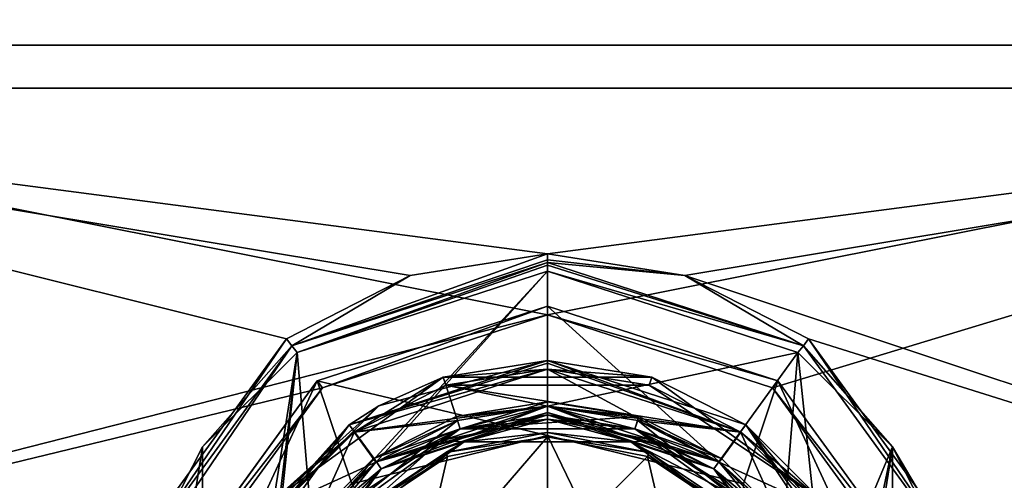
# Model space of a CAD drawing. Header units: millimetres. Extents: x -155 to 35, y -46 to 35.
# Tile 8 of 107: x -132 to -110, y 5 to 16. Entities that reach past the tile are written whole.
import ezdxf

# ---------------------------------------------------------------- set-up
doc = ezdxf.new("R2010")
doc.units = ezdxf.units.MM
doc.header["$LTSCALE"] = 65.185185
for name, color, linetype in [('101', 7, 'CONTINUOUS'), ('102', 7, 'CONTINUOUS'), ('103', 7, 'CONTINUOUS'), ('104', 7, 'CONTINUOUS'), ('105', 7, 'CONTINUOUS'), ('106', 7, 'CONTINUOUS'), ('107', 7, 'CONTINUOUS'), ('108', 7, 'CONTINUOUS'), ('109', 7, 'CONTINUOUS'), ('110', 7, 'CONTINUOUS'), ('119', 7, 'CONTINUOUS'), ('121', 7, 'CONTINUOUS'), ('123', 7, 'CONTINUOUS'), ('43', 7, 'CONTINUOUS'), ('44', 7, 'CONTINUOUS'), ('45', 7, 'CONTINUOUS'), ('46', 7, 'CONTINUOUS'), ('48', 7, 'CONTINUOUS'), ('49', 7, 'CONTINUOUS'), ('50', 7, 'CONTINUOUS'), ('51', 7, 'CONTINUOUS'), ('52', 7, 'CONTINUOUS'), ('53', 7, 'CONTINUOUS'), ('54', 7, 'CONTINUOUS'), ('56', 7, 'CONTINUOUS'), ('57', 7, 'CONTINUOUS'), ('59', 7, 'CONTINUOUS'), ('61', 7, 'CONTINUOUS'), ('79', 7, 'CONTINUOUS'), ('81', 7, 'CONTINUOUS'), ('82', 7, 'CONTINUOUS'), ('84', 7, 'CONTINUOUS'), ('85', 7, 'CONTINUOUS'), ('86', 7, 'CONTINUOUS'), ('87', 7, 'CONTINUOUS'), ('88', 7, 'CONTINUOUS'), ('89', 7, 'CONTINUOUS'), ('90', 7, 'CONTINUOUS'), ('91', 7, 'CONTINUOUS'), ('92', 7, 'CONTINUOUS'), ('98', 7, 'CONTINUOUS'), ('99', 7, 'CONTINUOUS')]:
    doc.layers.add(name, color=color, linetype=linetype)

msp = doc.modelspace()

# ---------------------------------------------------------------- linework, layer by layer
at = {"layer": '101', "linetype": 'CONTINUOUS'}
for points in [[(-120, 10.2, -2), (-116.845, 9.7, -2), (-120, 10.059, -2.059), (-120, 10.2, -2)], [(-116.845, 9.7, -2), (-120, 10, -2.2), (-120, 10.059, -2.059), (-116.845, 9.7, -2)], [(-120, 10, -2.2), (-116.845, 9.7, -2), (-114.122, 8.09, -2.2), (-120, 10, -2.2)], [(-116.845, 9.7, -2), (-114.003, 8.251, -2), (-114.122, 8.09, -2.2), (-116.845, 9.7, -2)], [(-114.003, 8.251, -2), (-110.489, 3.09, -2.2), (-114.122, 8.09, -2.2), (-114.003, 8.251, -2)], [(-114.003, 8.251, -2), (-110.299, 3.151, -2), (-110.489, 3.09, -2.2), (-114.003, 8.251, -2)]]:
    msp.add_3dface(points, dxfattribs=at)
at = {"layer": '102', "linetype": 'CONTINUOUS'}
for points in [[(-123.155, 9.7, -2), (-120, 10.2, -2), (-125.878, 8.09, -2.2), (-123.155, 9.7, -2)], [(-125.878, 8.09, -2.2), (-120, 10.2, -2), (-120, 10.059, -2.059), (-125.878, 8.09, -2.2)], [(-120, 10, -2.2), (-125.878, 8.09, -2.2), (-120, 10.059, -2.059), (-120, 10, -2.2)], [(-125.997, 8.251, -2), (-123.155, 9.7, -2), (-125.878, 8.09, -2.2), (-125.997, 8.251, -2)], [(-129.701, 3.151, -2), (-125.997, 8.251, -2), (-129.511, 3.09, -2.2), (-129.701, 3.151, -2)], [(-125.997, 8.251, -2), (-125.878, 8.09, -2.2), (-129.511, 3.09, -2.2), (-125.997, 8.251, -2)]]:
    msp.add_3dface(points, dxfattribs=at)
at = {"layer": '103', "linetype": 'CONTINUOUS'}
for points in [[(-120, 7.75, -4.05), (-124.555, 6.27, -4.05), (-120, 7.691, -4.191), (-120, 7.75, -4.05)], [(-124.555, 6.27, -4.05), (-120, 7.55, -4.25), (-120, 7.691, -4.191), (-124.555, 6.27, -4.05)], [(-124.432, 6.112, -4.25), (-120, 7.55, -4.25), (-124.555, 6.27, -4.05), (-124.432, 6.112, -4.25)], [(-126.106, 4.441, -4.25), (-124.555, 6.27, -4.05), (-127.371, 2.395, -4.05), (-126.106, 4.441, -4.25)], [(-126.106, 4.441, -4.25), (-124.432, 6.112, -4.25), (-124.555, 6.27, -4.05), (-126.106, 4.441, -4.25)]]:
    msp.add_3dface(points, dxfattribs=at)
at = {"layer": '104', "linetype": 'CONTINUOUS'}
for points in [[(-120, 7.75, -4.05), (-115.568, 6.112, -4.25), (-115.445, 6.27, -4.05), (-120, 7.75, -4.05)], [(-115.568, 6.112, -4.25), (-120, 7.75, -4.05), (-120, 7.691, -4.191), (-115.568, 6.112, -4.25)], [(-120, 7.55, -4.25), (-115.568, 6.112, -4.25), (-120, 7.691, -4.191), (-120, 7.55, -4.25)], [(-115.568, 6.112, -4.25), (-113.894, 4.441, -4.25), (-115.445, 6.27, -4.05), (-115.568, 6.112, -4.25)], [(-113.894, 4.441, -4.25), (-112.82, 2.335, -4.25), (-115.445, 6.27, -4.05), (-113.894, 4.441, -4.25)], [(-112.82, 2.335, -4.25), (-112.629, 2.395, -4.05), (-115.445, 6.27, -4.05), (-112.82, 2.335, -4.25)]]:
    msp.add_3dface(points, dxfattribs=at)
at = {"layer": '105', "linetype": 'CONTINUOUS'}
for points in [[(-120, 6.7, -4.25), (-123.933, 5.424, -4.25), (-120, 6.559, -4.309), (-120, 6.7, -4.25)], [(-123.933, 5.424, -4.25), (-120, 6.5, -4.45), (-120, 6.559, -4.309), (-123.933, 5.424, -4.25)], [(-123.821, 5.259, -4.45), (-120, 6.5, -4.45), (-123.933, 5.424, -4.25), (-123.821, 5.259, -4.45)], [(-126.182, 2.009, -4.45), (-123.821, 5.259, -4.45), (-126.371, 2.072, -4.25), (-126.182, 2.009, -4.45)], [(-123.821, 5.259, -4.45), (-125.418, 3.941, -4.25), (-126.371, 2.072, -4.25), (-123.821, 5.259, -4.45)], [(-123.821, 5.259, -4.45), (-123.933, 5.424, -4.25), (-125.418, 3.941, -4.25), (-123.821, 5.259, -4.45)]]:
    msp.add_3dface(points, dxfattribs=at)
at = {"layer": '106', "linetype": 'CONTINUOUS'}
for points in [[(-116.067, 5.424, -4.25), (-120, 6.7, -4.25), (-116.179, 5.259, -4.45), (-116.067, 5.424, -4.25)], [(-116.179, 5.259, -4.45), (-120, 6.7, -4.25), (-120, 6.559, -4.309), (-116.179, 5.259, -4.45)], [(-120, 6.5, -4.45), (-116.179, 5.259, -4.45), (-120, 6.559, -4.309), (-120, 6.5, -4.45)], [(-114.582, 3.941, -4.25), (-116.067, 5.424, -4.25), (-116.179, 5.259, -4.45), (-114.582, 3.941, -4.25)], [(-114.582, 3.941, -4.25), (-116.179, 5.259, -4.45), (-113.818, 2.009, -4.45), (-114.582, 3.941, -4.25)]]:
    msp.add_3dface(points, dxfattribs=at)
at = {"layer": '107', "linetype": 'CONTINUOUS'}
for points in [[(-123.933, 5.424, -6), (-120, 6.7, -6), (-123.821, 5.259, -5.8), (-123.933, 5.424, -6)], [(-123.821, 5.259, -5.8), (-120, 6.7, -6), (-120, 6.559, -5.941), (-123.821, 5.259, -5.8)], [(-120, 6.5, -5.8), (-123.821, 5.259, -5.8), (-120, 6.559, -5.941), (-120, 6.5, -5.8)], [(-125.418, 3.941, -6), (-123.821, 5.259, -5.8), (-126.182, 2.009, -5.8), (-125.418, 3.941, -6)], [(-125.418, 3.941, -6), (-123.933, 5.424, -6), (-123.821, 5.259, -5.8), (-125.418, 3.941, -6)]]:
    msp.add_3dface(points, dxfattribs=at)
at = {"layer": '108', "linetype": 'CONTINUOUS'}
for points in [[(-120, 6.7, -6), (-116.067, 5.424, -6), (-120, 6.559, -5.941), (-120, 6.7, -6)], [(-116.067, 5.424, -6), (-120, 6.5, -5.8), (-120, 6.559, -5.941), (-116.067, 5.424, -6)], [(-120, 6.5, -5.8), (-116.067, 5.424, -6), (-116.179, 5.259, -5.8), (-120, 6.5, -5.8)], [(-116.067, 5.424, -6), (-114.582, 3.941, -6), (-116.179, 5.259, -5.8), (-116.067, 5.424, -6)], [(-114.582, 3.941, -6), (-113.629, 2.072, -6), (-116.179, 5.259, -5.8), (-114.582, 3.941, -6)], [(-113.629, 2.072, -6), (-113.818, 2.009, -5.8), (-116.179, 5.259, -5.8), (-113.629, 2.072, -6)]]:
    msp.add_3dface(points, dxfattribs=at)
at = {"layer": '109', "linetype": 'CONTINUOUS'}
for points in [[(-125.878, 8.09, -5.8), (-120, 10, -5.8), (-125.754, 7.933, -6), (-125.878, 8.09, -5.8)], [(-125.754, 7.933, -6), (-120, 10, -5.8), (-120, 9.941, -5.941), (-125.754, 7.933, -6)], [(-120, 9.8, -6), (-125.754, 7.933, -6), (-120, 9.941, -5.941), (-120, 9.8, -6)], [(-129.511, 3.09, -5.8), (-125.878, 8.09, -5.8), (-129.32, 3.031, -6), (-129.511, 3.09, -5.8)], [(-125.878, 8.09, -5.8), (-127.926, 5.764, -6), (-129.32, 3.031, -6), (-125.878, 8.09, -5.8)], [(-125.878, 8.09, -5.8), (-125.754, 7.933, -6), (-127.926, 5.764, -6), (-125.878, 8.09, -5.8)]]:
    msp.add_3dface(points, dxfattribs=at)
at = {"layer": '110', "linetype": 'CONTINUOUS'}
for points in [[(-120, 10, -5.8), (-114.122, 8.09, -5.8), (-120, 9.941, -5.941), (-120, 10, -5.8)], [(-114.122, 8.09, -5.8), (-120, 9.8, -6), (-120, 9.941, -5.941), (-114.122, 8.09, -5.8)], [(-114.246, 7.933, -6), (-120, 9.8, -6), (-114.122, 8.09, -5.8), (-114.246, 7.933, -6)], [(-112.074, 5.764, -6), (-114.246, 7.933, -6), (-114.122, 8.09, -5.8), (-112.074, 5.764, -6)], [(-112.074, 5.764, -6), (-114.122, 8.09, -5.8), (-110.489, 3.09, -5.8), (-112.074, 5.764, -6)], [(-110.68, 3.031, -6), (-112.074, 5.764, -6), (-110.489, 3.09, -5.8), (-110.68, 3.031, -6)]]:
    msp.add_3dface(points, dxfattribs=at)
at = {"layer": '119', "linetype": 'CONTINUOUS'}
for points in [[(-122.009, 6.182, -1.55), (-122.072, 6.371, -1.75), (-120, 6.7, -1.75), (-122.009, 6.182, -1.55)], [(-117.991, 6.182, -1.55), (-122.009, 6.182, -1.55), (-120, 6.7, -1.75), (-117.991, 6.182, -1.55)], [(-117.991, 6.182, -1.55), (-120, 6.7, -1.75), (-117.928, 6.371, -1.75), (-117.991, 6.182, -1.55)], [(-122.009, 6.182, -1.55), (-125.259, 3.821, -1.55), (-122.072, 6.371, -1.75), (-122.009, 6.182, -1.55)], [(-125.259, 3.821, -1.55), (-123.941, 5.418, -1.75), (-122.072, 6.371, -1.75), (-125.259, 3.821, -1.55)], [(-117.991, 6.182, -1.55), (-117.928, 6.371, -1.75), (-116.059, 5.418, -1.75), (-117.991, 6.182, -1.55)], [(-114.741, 3.821, -1.55), (-117.991, 6.182, -1.55), (-116.059, 5.418, -1.75), (-114.741, 3.821, -1.55)], [(-125.259, 3.821, -1.55), (-125.424, 3.933, -1.75), (-123.941, 5.418, -1.75), (-125.259, 3.821, -1.55)], [(-114.741, 3.821, -1.55), (-116.059, 5.418, -1.75), (-114.576, 3.933, -1.75), (-114.741, 3.821, -1.55)]]:
    msp.add_3dface(points, dxfattribs=at)
at = {"layer": '121', "linetype": 'CONTINUOUS'}
for points in [[(-122.395, 7.371, -1.95), (-117.605, 7.371, -1.95), (-120, 7.55, -1.75), (-122.395, 7.371, -1.95)], [(-122.395, 7.371, -1.95), (-120, 7.55, -1.75), (-122.335, 7.18, -1.75), (-122.395, 7.371, -1.95)], [(-117.605, 7.371, -1.95), (-117.665, 7.18, -1.75), (-120, 7.55, -1.75), (-117.605, 7.371, -1.95)], [(-126.27, 4.555, -1.95), (-122.395, 7.371, -1.95), (-124.441, 6.106, -1.75), (-126.27, 4.555, -1.95)], [(-122.395, 7.371, -1.95), (-122.335, 7.18, -1.75), (-124.441, 6.106, -1.75), (-122.395, 7.371, -1.95)], [(-117.605, 7.371, -1.95), (-113.73, 4.555, -1.95), (-117.665, 7.18, -1.75), (-117.605, 7.371, -1.95)], [(-113.73, 4.555, -1.95), (-115.559, 6.106, -1.75), (-117.665, 7.18, -1.75), (-113.73, 4.555, -1.95)], [(-126.27, 4.555, -1.95), (-124.441, 6.106, -1.75), (-126.112, 4.432, -1.75), (-126.27, 4.555, -1.95)], [(-113.73, 4.555, -1.95), (-113.888, 4.432, -1.75), (-115.559, 6.106, -1.75), (-113.73, 4.555, -1.95)]]:
    msp.add_3dface(points, dxfattribs=at)
at = {"layer": '123', "linetype": 'CONTINUOUS'}
for points in [[(-120, 6.8), (-122.101, 6.467), (-120, 6.7), (-120, 6.8)], [(-117.899, 6.467), (-120, 6.8), (-120, 6.7), (-117.899, 6.467)], [(-122.101, 6.467), (-122.072, 6.371), (-120, 6.7), (-122.101, 6.467)], [(-117.899, 6.467), (-120, 6.7), (-117.928, 6.371), (-117.899, 6.467)], [(-122.101, 6.467), (-123.997, 5.501), (-122.072, 6.371), (-122.101, 6.467)], [(-123.997, 5.501), (-123.941, 5.418), (-122.072, 6.371), (-123.997, 5.501)], [(-116.003, 5.501), (-117.899, 6.467), (-117.928, 6.371), (-116.003, 5.501)], [(-116.003, 5.501), (-117.928, 6.371), (-116.059, 5.418), (-116.003, 5.501)], [(-123.997, 5.501), (-125.501, 3.997), (-123.941, 5.418), (-123.997, 5.501)], [(-114.499, 3.997), (-116.003, 5.501), (-116.059, 5.418), (-114.499, 3.997)], [(-125.501, 3.997), (-125.424, 3.933), (-123.941, 5.418), (-125.501, 3.997)], [(-114.499, 3.997), (-116.059, 5.418), (-114.576, 3.933), (-114.499, 3.997)]]:
    msp.add_3dface(points, dxfattribs=at)
at = {"layer": '43', "color": 7, "linetype": 'CONTINUOUS', "true_color": 0xe0f2ff}
for points in [[(-120, 9, 115), (-125.289, 7.282, 0.2), (-125.29, 7.281, 115), (-120, 9, 115)], [(-120, 9, 0.2), (-125.289, 7.282, 0.2), (-120, 9, 115), (-120, 9, 0.2)], [(-125.29, 7.281, 115), (-128.559, 2.782, 0.2), (-128.56, 2.781, 115), (-125.29, 7.281, 115)], [(-125.289, 7.282, 0.2), (-128.559, 2.782, 0.2), (-125.29, 7.281, 115), (-125.289, 7.282, 0.2)]]:
    msp.add_3dface(points, dxfattribs=at)
at = {"layer": '44', "color": 7, "linetype": 'CONTINUOUS', "true_color": 0xe0f2ff}
for points in [[(-120, 9, 0.2), (-120, 9, 115), (-114.71, 7.281, 115), (-120, 9, 0.2)], [(-120, 9, 0.2), (-114.71, 7.281, 115), (-114.71, 7.281, 0.2), (-120, 9, 0.2)], [(-114.71, 7.281, 115), (-111.44, 2.781, 115), (-114.71, 7.281, 0.2), (-114.71, 7.281, 115)], [(-114.71, 7.281, 0.2), (-111.44, 2.781, 115), (-111.44, 2.781, 0.2), (-114.71, 7.281, 0.2)]]:
    msp.add_3dface(points, dxfattribs=at)
at = {"layer": '45', "color": 7, "linetype": 'CONTINUOUS', "true_color": 0xe0f2ff}
for points in [[(-120, 9, 115), (-125.29, 7.281, 115), (-120, 6.031, 129.925), (-120, 9, 115)], [(-125.29, 7.281, 115), (-128.56, 2.781, 115), (-127.794, 1.874, 128.203), (-125.29, 7.281, 115)], [(-124.5, 4.917, 129.463), (-125.29, 7.281, 115), (-127.794, 1.874, 128.203), (-124.5, 4.917, 129.463)], [(-120, 6.031, 129.925), (-125.29, 7.281, 115), (-124.5, 4.917, 129.463), (-120, 6.031, 129.925)], [(-120, 6.031, 129.925), (-124.5, 4.917, 129.463), (-120, -2.434, 142.588), (-120, 6.031, 129.925)]]:
    msp.add_3dface(points, dxfattribs=at)
at = {"layer": '46', "color": 7, "linetype": 'CONTINUOUS', "true_color": 0xe0f2ff}
for points in [[(-114.71, 7.281, 115), (-120, 9, 115), (-115.5, 4.917, 129.463), (-114.71, 7.281, 115)], [(-120, 9, 115), (-120, 6.031, 129.925), (-115.5, 4.917, 129.463), (-120, 9, 115)], [(-112.206, 1.874, 128.203), (-114.71, 7.281, 115), (-115.5, 4.917, 129.463), (-112.206, 1.874, 128.203)], [(-111.44, 2.781, 115), (-114.71, 7.281, 115), (-112.206, 1.874, 128.203), (-111.44, 2.781, 115)], [(-120, 6.031, 129.925), (-120, -2.434, 142.588), (-115.5, -3.286, 141.735), (-120, 6.031, 129.925)], [(-115.5, 4.917, 129.463), (-120, 6.031, 129.925), (-115.5, -3.286, 141.735), (-115.5, 4.917, 129.463)]]:
    msp.add_3dface(points, dxfattribs=at)
at = {"layer": '48', "color": 7, "linetype": 'CONTINUOUS', "true_color": 0xe0f2ff}
for points in [[(-125.289, 7.282, 0.2), (-120, 9, 0.2), (-125.172, 7.119), (-125.289, 7.282, 0.2)], [(-120, 9, 0.2), (-120, 8.8), (-125.172, 7.119), (-120, 9, 0.2)], [(-128.559, 2.782, 0.2), (-125.289, 7.282, 0.2), (-125.172, 7.119), (-128.559, 2.782, 0.2)], [(-128.369, 2.719), (-128.559, 2.782, 0.2), (-125.172, 7.119), (-128.369, 2.719)]]:
    msp.add_3dface(points, dxfattribs=at)
at = {"layer": '49', "color": 7, "linetype": 'CONTINUOUS', "true_color": 0xe0f2ff}
for points in [[(-120, 9, 0.2), (-114.71, 7.281, 0.2), (-120, 8.8), (-120, 9, 0.2)], [(-120, 8.8), (-114.71, 7.281, 0.2), (-114.828, 7.119), (-120, 8.8)], [(-114.71, 7.281, 0.2), (-111.44, 2.781, 0.2), (-114.828, 7.119), (-114.71, 7.281, 0.2)], [(-114.828, 7.119), (-111.44, 2.781, 0.2), (-111.631, 2.719), (-114.828, 7.119)]]:
    msp.add_3dface(points, dxfattribs=at)
at = {"layer": '50', "color": 7, "linetype": 'CONTINUOUS', "true_color": 0xe0f2ff}
for points in [[(-120, 6, 87), (-117.704, 5.543, 87), (-120, 6, 115), (-120, 6, 87)], [(-120, 6, 115), (-117.704, 5.543, 87), (-117.704, 5.543, 115), (-120, 6, 115)], [(-117.704, 5.543, 87), (-115.757, 4.243, 87), (-117.704, 5.543, 115), (-117.704, 5.543, 87)], [(-117.704, 5.543, 115), (-115.757, 4.243, 87), (-115.757, 4.243, 115), (-117.704, 5.543, 115)]]:
    msp.add_3dface(points, dxfattribs=at)
at = {"layer": '51', "color": 7, "linetype": 'CONTINUOUS', "true_color": 0xe0f2ff}
for points in [[(-120, 6, 87), (-120, 6, 115), (-122.296, 5.543, 115), (-120, 6, 87)], [(-122.296, 5.543, 87), (-120, 6, 87), (-122.296, 5.543, 115), (-122.296, 5.543, 87)], [(-124.243, 4.243, 87), (-122.296, 5.543, 87), (-124.243, 4.243, 115), (-124.243, 4.243, 87)], [(-124.243, 4.243, 115), (-122.296, 5.543, 87), (-122.296, 5.543, 115), (-124.243, 4.243, 115)]]:
    msp.add_3dface(points, dxfattribs=at)
at = {"layer": '52', "color": 7, "linetype": 'CONTINUOUS', "true_color": 0xe0f2ff}
for points in [[(-120, 6, 115), (-117.704, 5.543, 115), (-120, 3.26, 128.777), (-120, 6, 115)], [(-120, 3.26, 128.777), (-117.704, 5.543, 115), (-117, 2.517, 128.469), (-120, 3.26, 128.777)], [(-117.704, 5.543, 115), (-115.757, 4.243, 115), (-117, 2.517, 128.469), (-117.704, 5.543, 115)]]:
    msp.add_3dface(points, dxfattribs=at)
at = {"layer": '53', "color": 7, "linetype": 'CONTINUOUS', "true_color": 0xe0f2ff}
for points in [[(-122.296, 5.543, 115), (-120, 6, 115), (-123, 2.517, 128.469), (-122.296, 5.543, 115)], [(-120, 6, 115), (-120, 3.26, 128.777), (-123, 2.517, 128.469), (-120, 6, 115)], [(-124.243, 4.243, 115), (-122.296, 5.543, 115), (-123, 2.517, 128.469), (-124.243, 4.243, 115)]]:
    msp.add_3dface(points, dxfattribs=at)
at = {"layer": '54', "color": 7, "linetype": 'CONTINUOUS', "true_color": 0xe0f2ff}
for points in [[(-120, 6.1, 87), (-120, 6, 87), (-122.334, 5.636, 87), (-120, 6.1, 87)], [(-120, 6, 87), (-122.296, 5.543, 87), (-122.334, 5.636, 87), (-120, 6, 87)], [(-117.666, 5.636, 87), (-120, 6, 87), (-120, 6.1, 87), (-117.666, 5.636, 87)], [(-117.704, 5.543, 87), (-120, 6, 87), (-117.666, 5.636, 87), (-117.704, 5.543, 87)], [(-122.334, 5.636, 87), (-122.296, 5.543, 87), (-124.313, 4.313, 87), (-122.334, 5.636, 87)], [(-122.296, 5.543, 87), (-124.243, 4.243, 87), (-124.313, 4.313, 87), (-122.296, 5.543, 87)], [(-115.687, 4.313, 87), (-117.704, 5.543, 87), (-117.666, 5.636, 87), (-115.687, 4.313, 87)], [(-115.757, 4.243, 87), (-117.704, 5.543, 87), (-115.687, 4.313, 87), (-115.757, 4.243, 87)]]:
    msp.add_3dface(points, dxfattribs=at)
at = {"layer": '56', "color": 7, "linetype": 'CONTINUOUS', "true_color": 0xe0f2ff}
for points in [[(-120, 6.1, 87), (-122.334, 5.636, 87), (-120, 6.1, 12.3), (-120, 6.1, 87)], [(-120, 6.1, 12.3), (-122.334, 5.636, 87), (-122.334, 5.636, 12.3), (-120, 6.1, 12.3)], [(-117.666, 5.636, 87), (-120, 6.1, 87), (-117.666, 5.636, 12.3), (-117.666, 5.636, 87)], [(-117.666, 5.636, 12.3), (-120, 6.1, 87), (-120, 6.1, 12.3), (-117.666, 5.636, 12.3)], [(-122.334, 5.636, 87), (-124.313, 4.313, 87), (-122.334, 5.636, 12.3), (-122.334, 5.636, 87)], [(-122.334, 5.636, 12.3), (-124.313, 4.313, 87), (-124.313, 4.313, 12.3), (-122.334, 5.636, 12.3)], [(-115.687, 4.313, 87), (-117.666, 5.636, 87), (-115.687, 4.313, 12.3), (-115.687, 4.313, 87)], [(-115.687, 4.313, 12.3), (-117.666, 5.636, 87), (-117.666, 5.636, 12.3), (-115.687, 4.313, 12.3)]]:
    msp.add_3dface(points, dxfattribs=at)
at = {"layer": '57', "color": 7, "linetype": 'CONTINUOUS', "true_color": 0xe0f2ff}
for points in [[(-122.45, 5.913, 12), (-122.009, 6.182, 12), (-120, 6.4, 12), (-122.45, 5.913, 12)], [(-122.009, 6.182, 12), (-120, 6.5, 12), (-120, 6.4, 12), (-122.009, 6.182, 12)], [(-120, 6.5, 12), (-117.991, 6.182, 12), (-120, 6.4, 12), (-120, 6.5, 12)], [(-120, 6.4, 12), (-117.991, 6.182, 12), (-117.55, 5.913, 12), (-120, 6.4, 12)], [(-123.821, 5.259, 12), (-122.009, 6.182, 12), (-122.45, 5.913, 12), (-123.821, 5.259, 12)], [(-117.991, 6.182, 12), (-116.179, 5.259, 12), (-117.55, 5.913, 12), (-117.991, 6.182, 12)], [(-124.526, 4.525, 12), (-123.821, 5.259, 12), (-122.45, 5.913, 12), (-124.526, 4.525, 12)], [(-117.55, 5.913, 12), (-116.179, 5.259, 12), (-115.474, 4.525, 12), (-117.55, 5.913, 12)], [(-125.259, 3.821, 12), (-123.821, 5.259, 12), (-124.526, 4.525, 12), (-125.259, 3.821, 12)], [(-116.179, 5.259, 12), (-114.741, 3.821, 12), (-115.474, 4.525, 12), (-116.179, 5.259, 12)]]:
    msp.add_3dface(points, dxfattribs=at)
at = {"layer": '59', "color": 7, "linetype": 'CONTINUOUS', "true_color": 0xe0f2ff}
for points in [[(-120, 6.5, 12), (-122.009, 6.182, 12), (-117.991, 6.182, 0.3), (-120, 6.5, 12)], [(-117.991, 6.182, 12), (-120, 6.5, 12), (-117.991, 6.182, 0.3), (-117.991, 6.182, 12)], [(-122.009, 6.182, 0.3), (-123.821, 5.259, 12), (-125.259, 3.821, 0.3), (-122.009, 6.182, 0.3)], [(-122.009, 6.182, 12), (-123.821, 5.259, 12), (-122.009, 6.182, 0.3), (-122.009, 6.182, 12)], [(-117.991, 6.182, 0.3), (-122.009, 6.182, 12), (-122.009, 6.182, 0.3), (-117.991, 6.182, 0.3)], [(-116.179, 5.259, 12), (-117.991, 6.182, 12), (-114.741, 3.821, 0.3), (-116.179, 5.259, 12)], [(-114.741, 3.821, 0.3), (-117.991, 6.182, 12), (-117.991, 6.182, 0.3), (-114.741, 3.821, 0.3)], [(-123.821, 5.259, 12), (-125.259, 3.821, 12), (-125.259, 3.821, 0.3), (-123.821, 5.259, 12)], [(-114.741, 3.821, 12), (-116.179, 5.259, 12), (-114.741, 3.821, 0.3), (-114.741, 3.821, 12)]]:
    msp.add_3dface(points, dxfattribs=at)
at = {"layer": '61', "color": 7, "linetype": 'CONTINUOUS', "true_color": 0xe0f2ff}
for points in [[(-122.45, 5.913, 12), (-120, 6.4, 12), (-121.912, 5.885, 12.088), (-122.45, 5.913, 12)], [(-120, 6.4, 12), (-118.088, 5.885, 12.088), (-121.912, 5.885, 12.088), (-120, 6.4, 12)], [(-120, 6.4, 12), (-117.55, 5.913, 12), (-118.088, 5.885, 12.088), (-120, 6.4, 12)], [(-124.526, 4.525, 12), (-122.45, 5.913, 12), (-125.006, 3.637, 12.088), (-124.526, 4.525, 12)], [(-122.45, 5.913, 12), (-121.912, 5.885, 12.088), (-125.006, 3.637, 12.088), (-122.45, 5.913, 12)], [(-121.912, 5.885, 12.088), (-124.313, 4.313, 12.3), (-125.006, 3.637, 12.088), (-121.912, 5.885, 12.088)], [(-122.334, 5.636, 12.3), (-124.313, 4.313, 12.3), (-121.912, 5.885, 12.088), (-122.334, 5.636, 12.3)], [(-120, 6.1, 12.3), (-122.334, 5.636, 12.3), (-121.912, 5.885, 12.088), (-120, 6.1, 12.3)], [(-118.088, 5.885, 12.088), (-120, 6.1, 12.3), (-121.912, 5.885, 12.088), (-118.088, 5.885, 12.088)], [(-117.666, 5.636, 12.3), (-120, 6.1, 12.3), (-118.088, 5.885, 12.088), (-117.666, 5.636, 12.3)], [(-117.55, 5.913, 12), (-115.474, 4.525, 12), (-118.088, 5.885, 12.088), (-117.55, 5.913, 12)], [(-114.994, 3.637, 12.088), (-117.666, 5.636, 12.3), (-118.088, 5.885, 12.088), (-114.994, 3.637, 12.088)], [(-115.474, 4.525, 12), (-114.994, 3.637, 12.088), (-118.088, 5.885, 12.088), (-115.474, 4.525, 12)], [(-115.687, 4.313, 12.3), (-117.666, 5.636, 12.3), (-114.994, 3.637, 12.088), (-115.687, 4.313, 12.3)]]:
    msp.add_3dface(points, dxfattribs=at)
at = {"layer": '79', "color": 7, "linetype": 'CONTINUOUS', "true_color": 0xe0f2ff}
for points in [[(-120, 6.8), (-122.009, 6.182, 0.3), (-122.101, 6.467), (-120, 6.8)], [(-117.899, 6.467), (-122.009, 6.182, 0.3), (-120, 6.8), (-117.899, 6.467)], [(-122.101, 6.467), (-122.009, 6.182, 0.3), (-123.997, 5.501), (-122.101, 6.467)], [(-117.991, 6.182, 0.3), (-122.009, 6.182, 0.3), (-117.899, 6.467), (-117.991, 6.182, 0.3)], [(-116.003, 5.501), (-117.991, 6.182, 0.3), (-117.899, 6.467), (-116.003, 5.501)], [(-122.009, 6.182, 0.3), (-125.259, 3.821, 0.3), (-123.997, 5.501), (-122.009, 6.182, 0.3)], [(-114.741, 3.821, 0.3), (-117.991, 6.182, 0.3), (-114.499, 3.997), (-114.741, 3.821, 0.3)], [(-114.499, 3.997), (-117.991, 6.182, 0.3), (-116.003, 5.501), (-114.499, 3.997)], [(-123.997, 5.501), (-125.259, 3.821, 0.3), (-125.501, 3.997), (-123.997, 5.501)]]:
    msp.add_3dface(points, dxfattribs=at)
at = {"layer": '81', "linetype": 'CONTINUOUS'}
for points in [[(-141.542, 27.012), (-151.129, 14.989), (-98.458, 27.012), (-141.542, 27.012)], [(-98.458, 27.012), (-151.129, 14.989), (-88.871, 14.989), (-98.458, 27.012)], [(-154.55, 0), (-120, 8.8), (-151.129, 14.989), (-154.55, 0)], [(-151.129, 14.989), (-120, 8.8), (-88.871, 14.989), (-151.129, 14.989)], [(-120, 8.8), (-114.828, 7.119), (-88.871, 14.989), (-120, 8.8)], [(-114.828, 7.119), (-111.631, 2.719), (-88.871, 14.989), (-114.828, 7.119)], [(-111.631, 2.719), (-85.45, 0), (-88.871, 14.989), (-111.631, 2.719)], [(-125.172, 7.119), (-120, 8.8), (-154.55, 0), (-125.172, 7.119)], [(-128.369, 2.719), (-125.172, 7.119), (-154.55, 0), (-128.369, 2.719)]]:
    msp.add_3dface(points, dxfattribs=at)
at = {"layer": '82', "linetype": 'CONTINUOUS'}
for points in [[(-145.259, 20.132, -2), (-90.894, 14.004, -2), (-149.106, 14.004, -2), (-145.259, 20.132, -2)], [(-94.741, 20.132, -2), (-90.894, 14.004, -2), (-145.259, 20.132, -2), (-94.741, 20.132, -2)], [(-152.3, 0, -2), (-149.106, 14.004, -2), (-129.701, 3.151, -2), (-152.3, 0, -2)], [(-149.106, 14.004, -2), (-90.894, 14.004, -2), (-120, 10.2, -2), (-149.106, 14.004, -2)], [(-129.701, 3.151, -2), (-149.106, 14.004, -2), (-125.997, 8.251, -2), (-129.701, 3.151, -2)], [(-125.997, 8.251, -2), (-149.106, 14.004, -2), (-123.155, 9.7, -2), (-125.997, 8.251, -2)], [(-123.155, 9.7, -2), (-149.106, 14.004, -2), (-120, 10.2, -2), (-123.155, 9.7, -2)], [(-120, 10.2, -2), (-90.894, 14.004, -2), (-116.845, 9.7, -2), (-120, 10.2, -2)], [(-90.894, 14.004, -2), (-87.7, 0, -2), (-116.845, 9.7, -2), (-90.894, 14.004, -2)], [(-116.845, 9.7, -2), (-87.7, 0, -2), (-114.003, 8.251, -2), (-116.845, 9.7, -2)], [(-114.003, 8.251, -2), (-87.7, 0, -2), (-110.299, 3.151, -2), (-114.003, 8.251, -2)]]:
    msp.add_3dface(points, dxfattribs=at)
at = {"layer": '84', "linetype": 'CONTINUOUS'}
for points in [[(-122.009, 6.182, -0.2), (-125.259, 3.821, -0.2), (-122.009, 6.182, -1.55), (-122.009, 6.182, -0.2)], [(-122.009, 6.182, -1.55), (-125.259, 3.821, -0.2), (-125.259, 3.821, -1.55), (-122.009, 6.182, -1.55)], [(-117.991, 6.182, -0.2), (-122.009, 6.182, -0.2), (-117.991, 6.182, -1.55), (-117.991, 6.182, -0.2)], [(-117.991, 6.182, -1.55), (-122.009, 6.182, -0.2), (-122.009, 6.182, -1.55), (-117.991, 6.182, -1.55)], [(-114.741, 3.821, -0.2), (-117.991, 6.182, -0.2), (-114.741, 3.821, -1.55), (-114.741, 3.821, -0.2)], [(-114.741, 3.821, -1.55), (-117.991, 6.182, -0.2), (-117.991, 6.182, -1.55), (-114.741, 3.821, -1.55)]]:
    msp.add_3dface(points, dxfattribs=at)
at = {"layer": '85', "linetype": 'CONTINUOUS'}
for points in [[(-120, 10, -2.2), (-120, 10, -5.8), (-125.878, 8.09, -5.8), (-120, 10, -2.2)], [(-125.878, 8.09, -2.2), (-120, 10, -2.2), (-125.878, 8.09, -5.8), (-125.878, 8.09, -2.2)], [(-129.511, 3.09, -2.2), (-125.878, 8.09, -2.2), (-129.511, 3.09, -5.8), (-129.511, 3.09, -2.2)], [(-129.511, 3.09, -5.8), (-125.878, 8.09, -2.2), (-125.878, 8.09, -5.8), (-129.511, 3.09, -5.8)]]:
    msp.add_3dface(points, dxfattribs=at)
at = {"layer": '86', "linetype": 'CONTINUOUS'}
for points in [[(-125.754, 7.933, -6), (-120, 9.8, -6), (-125.418, 3.941, -6), (-125.754, 7.933, -6)], [(-125.418, 3.941, -6), (-120, 9.8, -6), (-123.933, 5.424, -6), (-125.418, 3.941, -6)], [(-123.933, 5.424, -6), (-120, 9.8, -6), (-120, 6.7, -6), (-123.933, 5.424, -6)], [(-120, 9.8, -6), (-114.246, 7.933, -6), (-120, 6.7, -6), (-120, 9.8, -6)], [(-127.926, 5.764, -6), (-125.754, 7.933, -6), (-127.926, -5.764, -6), (-127.926, 5.764, -6)], [(-127.926, -5.764, -6), (-125.754, 7.933, -6), (-126.7, 0, -6), (-127.926, -5.764, -6)], [(-126.7, 0, -6), (-125.754, 7.933, -6), (-126.371, 2.072, -6), (-126.7, 0, -6)], [(-126.371, 2.072, -6), (-125.754, 7.933, -6), (-125.418, 3.941, -6), (-126.371, 2.072, -6)], [(-120, 6.7, -6), (-114.246, 7.933, -6), (-116.067, 5.424, -6), (-120, 6.7, -6)], [(-116.067, 5.424, -6), (-114.246, 7.933, -6), (-114.582, 3.941, -6), (-116.067, 5.424, -6)], [(-114.582, 3.941, -6), (-114.246, 7.933, -6), (-113.629, 2.072, -6), (-114.582, 3.941, -6)], [(-114.246, 7.933, -6), (-112.074, 5.764, -6), (-113.629, 2.072, -6), (-114.246, 7.933, -6)], [(-129.32, 3.031, -6), (-127.926, 5.764, -6), (-129.32, -3.031, -6), (-129.32, 3.031, -6)], [(-129.32, -3.031, -6), (-127.926, 5.764, -6), (-127.926, -5.764, -6), (-129.32, -3.031, -6)], [(-112.074, -5.764, -6), (-114.246, -7.933, -6), (-112.074, 5.764, -6), (-112.074, -5.764, -6)], [(-112.074, 5.764, -6), (-114.246, -7.933, -6), (-113.3, 0, -6), (-112.074, 5.764, -6)], [(-113.629, 2.072, -6), (-112.074, 5.764, -6), (-113.3, 0, -6), (-113.629, 2.072, -6)], [(-110.68, 3.031, -6), (-112.074, -5.764, -6), (-112.074, 5.764, -6), (-110.68, 3.031, -6)]]:
    msp.add_3dface(points, dxfattribs=at)
at = {"layer": '87', "linetype": 'CONTINUOUS'}
for points in [[(-123.821, 5.259, -5.8), (-120, 6.5, -5.8), (-123.821, 5.259, -4.45), (-123.821, 5.259, -5.8)], [(-123.821, 5.259, -4.45), (-120, 6.5, -5.8), (-120, 6.5, -4.45), (-123.821, 5.259, -4.45)], [(-126.182, 2.009, -5.8), (-123.821, 5.259, -5.8), (-126.182, 2.009, -4.45), (-126.182, 2.009, -5.8)], [(-126.182, 2.009, -4.45), (-123.821, 5.259, -5.8), (-123.821, 5.259, -4.45), (-126.182, 2.009, -4.45)]]:
    msp.add_3dface(points, dxfattribs=at)
at = {"layer": '88', "linetype": 'CONTINUOUS'}
for points in [[(-120, 7.55, -4.25), (-124.432, 6.112, -4.25), (-120, 6.7, -4.25), (-120, 7.55, -4.25)], [(-115.568, 6.112, -4.25), (-120, 7.55, -4.25), (-116.067, 5.424, -4.25), (-115.568, 6.112, -4.25)], [(-116.067, 5.424, -4.25), (-120, 7.55, -4.25), (-120, 6.7, -4.25), (-116.067, 5.424, -4.25)], [(-120, 6.7, -4.25), (-124.432, 6.112, -4.25), (-123.933, 5.424, -4.25), (-120, 6.7, -4.25)], [(-124.432, 6.112, -4.25), (-126.106, 4.441, -4.25), (-125.418, 3.941, -4.25), (-124.432, 6.112, -4.25)], [(-123.933, 5.424, -4.25), (-124.432, 6.112, -4.25), (-125.418, 3.941, -4.25), (-123.933, 5.424, -4.25)], [(-114.582, 3.941, -4.25), (-115.568, 6.112, -4.25), (-116.067, 5.424, -4.25), (-114.582, 3.941, -4.25)], [(-113.894, 4.441, -4.25), (-115.568, 6.112, -4.25), (-114.582, 3.941, -4.25), (-113.894, 4.441, -4.25)]]:
    msp.add_3dface(points, dxfattribs=at)
at = {"layer": '89', "linetype": 'CONTINUOUS'}
for points in [[(-120, 7.75, -4.05), (-123.875, 6.712, -2), (-124.555, 6.27, -4.05), (-120, 7.75, -4.05)], [(-120, 7.75, -2), (-123.875, 6.712, -2), (-120, 7.75, -4.05), (-120, 7.75, -2)], [(-123.875, 6.712, -2), (-126.712, 3.875, -2), (-124.555, 6.27, -4.05), (-123.875, 6.712, -2)], [(-124.555, 6.27, -4.05), (-126.712, 3.875, -2), (-127.371, 2.395, -4.05), (-124.555, 6.27, -4.05)]]:
    msp.add_3dface(points, dxfattribs=at)
at = {"layer": '90', "linetype": 'CONTINUOUS'}
for points in [[(-120, 10, -5.8), (-120, 10, -2.2), (-114.122, 8.09, -2.2), (-120, 10, -5.8)], [(-120, 10, -5.8), (-114.122, 8.09, -2.2), (-114.122, 8.09, -5.8), (-120, 10, -5.8)], [(-114.122, 8.09, -2.2), (-110.489, 3.09, -2.2), (-114.122, 8.09, -5.8), (-114.122, 8.09, -2.2)], [(-114.122, 8.09, -5.8), (-110.489, 3.09, -2.2), (-110.489, 3.09, -5.8), (-114.122, 8.09, -5.8)]]:
    msp.add_3dface(points, dxfattribs=at)
at = {"layer": '91', "linetype": 'CONTINUOUS'}
for points in [[(-120, 6.5, -4.45), (-120, 6.5, -5.8), (-116.179, 5.259, -5.8), (-120, 6.5, -4.45)], [(-120, 6.5, -4.45), (-116.179, 5.259, -5.8), (-116.179, 5.259, -4.45), (-120, 6.5, -4.45)], [(-116.179, 5.259, -5.8), (-113.818, 2.009, -5.8), (-116.179, 5.259, -4.45), (-116.179, 5.259, -5.8)], [(-116.179, 5.259, -4.45), (-113.818, 2.009, -5.8), (-113.818, 2.009, -4.45), (-116.179, 5.259, -4.45)]]:
    msp.add_3dface(points, dxfattribs=at)
at = {"layer": '92', "linetype": 'CONTINUOUS'}
for points in [[(-123.875, 6.712, -2), (-120, 7.75, -2), (-122.395, 7.371, -1.95), (-123.875, 6.712, -2)], [(-122.395, 7.371, -1.95), (-120, 7.75, -2), (-117.605, 7.371, -1.95), (-122.395, 7.371, -1.95)], [(-120, 7.75, -2), (-120, 7.75, -4.05), (-115.445, 6.27, -4.05), (-120, 7.75, -2)], [(-120, 7.75, -2), (-115.445, 6.27, -4.05), (-117.605, 7.371, -1.95), (-120, 7.75, -2)], [(-126.27, 4.555, -1.95), (-123.875, 6.712, -2), (-122.395, 7.371, -1.95), (-126.27, 4.555, -1.95)], [(-117.605, 7.371, -1.95), (-115.445, 6.27, -4.05), (-113.73, 4.555, -1.95), (-117.605, 7.371, -1.95)], [(-126.712, 3.875, -2), (-123.875, 6.712, -2), (-126.27, 4.555, -1.95), (-126.712, 3.875, -2)], [(-115.445, 6.27, -4.05), (-112.629, 2.395, -4.05), (-113.73, 4.555, -1.95), (-115.445, 6.27, -4.05)]]:
    msp.add_3dface(points, dxfattribs=at)
at = {"layer": '98', "linetype": 'CONTINUOUS'}
for points in [[(-120, 7.55, -1.75), (-117.665, 7.18, -1.75), (-122.335, 7.18, -1.75), (-120, 7.55, -1.75)], [(-124.441, 6.106, -1.75), (-122.335, 7.18, -1.75), (-122.072, 6.371, -1.75), (-124.441, 6.106, -1.75)], [(-117.665, 7.18, -1.75), (-115.559, 6.106, -1.75), (-122.335, 7.18, -1.75), (-117.665, 7.18, -1.75)], [(-122.335, 7.18, -1.75), (-115.559, 6.106, -1.75), (-120, 6.7, -1.75), (-122.335, 7.18, -1.75)], [(-122.072, 6.371, -1.75), (-122.335, 7.18, -1.75), (-120, 6.7, -1.75), (-122.072, 6.371, -1.75)], [(-120, 6.7, -1.75), (-115.559, 6.106, -1.75), (-117.928, 6.371, -1.75), (-120, 6.7, -1.75)], [(-123.941, 5.418, -1.75), (-124.441, 6.106, -1.75), (-122.072, 6.371, -1.75), (-123.941, 5.418, -1.75)], [(-117.928, 6.371, -1.75), (-115.559, 6.106, -1.75), (-116.059, 5.418, -1.75), (-117.928, 6.371, -1.75)], [(-126.112, 4.432, -1.75), (-124.441, 6.106, -1.75), (-123.941, 5.418, -1.75), (-126.112, 4.432, -1.75)], [(-115.559, 6.106, -1.75), (-113.888, 4.432, -1.75), (-116.059, 5.418, -1.75), (-115.559, 6.106, -1.75)], [(-125.424, 3.933, -1.75), (-126.112, 4.432, -1.75), (-123.941, 5.418, -1.75), (-125.424, 3.933, -1.75)], [(-116.059, 5.418, -1.75), (-113.888, 4.432, -1.75), (-114.576, 3.933, -1.75), (-116.059, 5.418, -1.75)]]:
    msp.add_3dface(points, dxfattribs=at)
at = {"layer": '99', "linetype": 'CONTINUOUS'}
for points in [[(-122.072, 6.371), (-122.009, 6.182, -0.2), (-120, 6.7), (-122.072, 6.371)], [(-122.009, 6.182, -0.2), (-117.991, 6.182, -0.2), (-120, 6.7), (-122.009, 6.182, -0.2)], [(-120, 6.7), (-117.991, 6.182, -0.2), (-117.928, 6.371), (-120, 6.7)], [(-123.941, 5.418), (-122.009, 6.182, -0.2), (-122.072, 6.371), (-123.941, 5.418)], [(-117.991, 6.182, -0.2), (-114.741, 3.821, -0.2), (-117.928, 6.371), (-117.991, 6.182, -0.2)], [(-117.928, 6.371), (-114.741, 3.821, -0.2), (-116.059, 5.418), (-117.928, 6.371)], [(-125.259, 3.821, -0.2), (-122.009, 6.182, -0.2), (-123.941, 5.418), (-125.259, 3.821, -0.2)], [(-125.424, 3.933), (-125.259, 3.821, -0.2), (-123.941, 5.418), (-125.424, 3.933)], [(-116.059, 5.418), (-114.741, 3.821, -0.2), (-114.576, 3.933), (-116.059, 5.418)]]:
    msp.add_3dface(points, dxfattribs=at)

doc.saveas('drawing.dxf')
